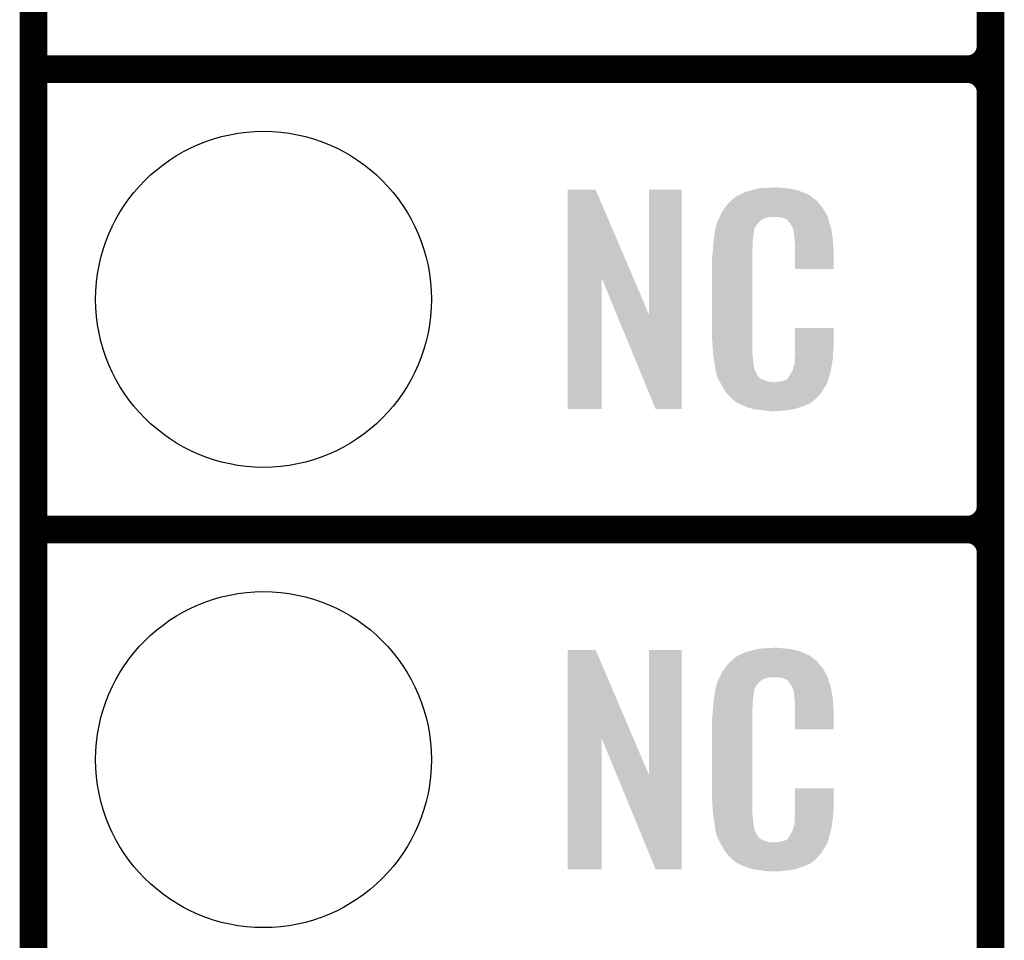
# Model space of a CAD drawing. Extents: x -1.3 to 24.2, y -3.9 to 24.8.
# Tile 3 of 24: x -1.3 to 4.1, y 4.1 to 9.2. Entities that reach past the tile are written whole.
import ezdxf

# ---------------------------------------------------------------- set-up
doc = ezdxf.new("R2010")
doc.units = 0
doc.layers.get('0').update_dxf_attribs({"linetype": 'CONTINUOUS'})
for name, color, linetype in [('ISM_9_CLICK_V100_GKO', 14, 'CONTINUOUS'), ('ISM_9_CLICK_V100_GTO', 12, 'CONTINUOUS'), ('ISM_9_CLICK_V100_GTS', 13, 'CONTINUOUS')]:
    doc.layers.add(name, color=color, linetype=linetype)

# ---------------------------------------------------------------- blocks, each defined once
blk = doc.blocks.new('ROUND_24')
blk.add_circle((0, 0), 0.9271)

msp = doc.modelspace()

# ---------------------------------------------------------------- linework, layer by layer
at = {"layer": 'ISM_9_CLICK_V100_GKO', "const_width": 0.1524}
msp.add_lwpolyline([(-1.27, -3.81), (-1.27, 22.479)], dxfattribs=at)
at = {"layer": 'ISM_9_CLICK_V100_GTO', "const_width": 0.1524}
for points in [[(4.0132, -0.5588), (4.0132, 18.3388)], [(4.0132, 9.017), (4.0132, 11.303)], [(-1.27, 8.89), (3.8862, 8.89)], [(-1.27, 8.89), (3.8862, 8.89)], [(4.0132, 6.477), (4.0132, 8.763)], [(-1.27, 6.35), (3.8862, 6.35)], [(-1.27, 6.35), (3.8862, 6.35)], [(4.0132, 3.937), (4.0132, 6.223)]]:
    msp.add_lwpolyline(points, dxfattribs=at)
for points in [[(3.8862, 8.89, 0.4142136), (4.0132, 9.017)], [(4.0132, 8.763, 0.4142136), (3.8862, 8.89)], [(4.0132, 8.763, 0.4142136), (3.8862, 8.89)], [(3.8862, 6.35, 0.4142136), (4.0132, 6.477)], [(4.0132, 6.223, 0.4142136), (3.8862, 6.35)], [(4.0132, 6.223, 0.4142136), (3.8862, 6.35)]]:
    msp.add_lwpolyline(points, format="xyb", dxfattribs=at)
at = {"layer": 'ISM_9_CLICK_V100_GTO'}
for points in [[(1.678954, 7.736718), (1.678962, 8.224504), (2.041948, 7.736718), (1.833884, 8.224504)], [(1.678962, 8.224504), (1.678964, 8.22452), (1.833884, 8.224504), (1.678964, 8.22452)], [(2.12852, 7.533758), (2.128542, 8.224496), (2.308846, 7.533758), (2.30886, 8.224496)], [(2.128542, 8.224496), (2.128544, 8.22452), (2.30886, 8.224496), (2.128544, 8.22452)], [(2.647314, 8.20674), (2.664462, 8.214362), (2.98704, 8.20674), (2.967222, 8.214362)], [(2.664462, 8.214362), (2.684768, 8.219438), (2.967222, 8.214362), (2.954022, 8.219438)], [(2.684768, 8.219438), (2.69494, 8.22198), (2.954022, 8.219438), (2.943858, 8.22198)], [(2.69494, 8.22198), (2.71272, 8.22706), (2.943858, 8.22198), (2.92354, 8.22706)], [(2.71272, 8.22706), (2.730502, 8.23214), (2.92354, 8.22706), (2.89052, 8.23214)], [(2.730502, 8.23214), (2.77368, 8.23468), (2.89052, 8.23214), (2.86258, 8.23468)], [(2.77368, 8.23468), (2.819398, 8.23722), (2.86258, 8.23468), (2.83972, 8.23722)], [(2.562862, 8.14578), (2.580638, 8.163558), (3.068956, 8.14578), (3.055622, 8.163558)], [(2.580638, 8.163558), (2.585722, 8.168642), (3.055622, 8.163558), (3.048506, 8.168642)], [(2.585722, 8.168642), (2.595244, 8.17626), (3.048506, 8.168642), (3.03784, 8.17626)], [(2.595244, 8.17626), (2.607944, 8.18642), (3.03784, 8.17626), (3.02514, 8.18642)], [(2.607944, 8.18642), (2.611122, 8.188962), (3.02514, 8.18642), (3.021328, 8.188962)], [(2.611122, 8.188962), (2.616198, 8.1915), (3.021328, 8.188962), (3.01752, 8.1915)], [(2.616198, 8.1915), (2.616202, 8.191502), (3.01752, 8.1915), (3.017518, 8.191502)], [(2.616202, 8.191502), (2.620004, 8.194038), (3.017518, 8.191502), (3.014978, 8.194038)], [(2.620004, 8.194038), (2.623818, 8.19658), (3.014978, 8.194038), (3.009388, 8.19658)], [(2.623818, 8.19658), (2.6416, 8.2042), (3.009388, 8.19658), (2.992628, 8.2042)], [(2.6416, 8.2042), (2.647314, 8.20674), (2.992628, 8.2042), (2.98704, 8.20674)], [(2.51968, 8.0772), (2.52984, 8.10006), (3.113808, 8.0772), (3.10134, 8.10006)], [(2.52984, 8.10006), (2.529842, 8.100062), (3.10134, 8.10006), (3.10134, 8.100062)], [(2.529842, 8.100062), (2.54508, 8.12292), (3.10134, 8.100062), (3.087626, 8.12292)], [(2.54508, 8.12292), (2.547054, 8.125458), (3.087626, 8.12292), (3.086102, 8.125458)], [(2.547054, 8.125458), (2.560886, 8.14324), (3.086102, 8.125458), (3.07086, 8.14324)], [(2.560886, 8.14324), (2.562862, 8.14578), (3.07086, 8.14324), (3.068956, 8.14578)], [(2.503712, 8.044178), (2.50444, 8.04672), (2.733038, 8.044178), (2.73558, 8.04672)], [(2.50444, 8.04672), (2.510788, 8.059416), (2.73558, 8.04672), (2.748282, 8.059416)], [(2.510788, 8.059416), (2.51333, 8.0645), (2.748282, 8.059416), (2.76098, 8.0645)], [(2.51333, 8.0645), (2.518408, 8.074658), (2.76098, 8.0645), (2.788918, 8.074658)], [(2.518408, 8.074658), (2.51841, 8.07466), (2.788918, 8.074658), (2.837178, 8.07466)], [(2.51841, 8.07466), (2.51968, 8.0772), (3.115192, 8.07466), (3.113808, 8.0772)], [(2.85496, 8.07212), (2.837178, 8.07466), (3.116578, 8.07212), (3.115192, 8.07466)], [(2.85499, 8.072114), (2.85496, 8.07212), (3.11658, 8.072114), (3.116578, 8.07212)], [(2.867658, 8.06958), (2.85499, 8.072114), (3.11658, 8.06958), (3.11658, 8.072114)], [(2.867664, 8.069578), (2.867658, 8.06958), (3.11658, 8.069578), (3.11658, 8.06958)], [(2.88036, 8.0645), (2.867664, 8.069578), (3.117598, 8.0645), (3.11658, 8.069578)], [(2.890516, 8.059422), (2.88036, 8.0645), (3.118614, 8.059422), (3.117598, 8.0645)], [(2.89306, 8.05688), (2.890516, 8.059422), (3.119122, 8.05688), (3.118614, 8.059422)], [(2.898134, 8.051806), (2.89306, 8.05688), (3.120814, 8.051806), (3.119122, 8.05688)], [(2.89814, 8.049262), (2.898134, 8.051806), (3.121662, 8.049262), (3.120814, 8.051806)], [(2.913378, 8.028938), (2.89814, 8.049262), (3.128436, 8.028938), (3.121662, 8.049262)], [(2.489924, 7.980678), (2.494278, 8.01116), (2.7051, 7.980678), (2.71018, 8.01116)], [(2.494278, 8.01116), (2.49428, 8.011162), (2.71018, 8.01116), (2.71018, 8.011162)], [(2.49428, 8.011162), (2.500084, 8.031478), (2.71018, 8.011162), (2.72288, 8.031478)], [(2.500084, 8.031478), (2.503712, 8.044178), (2.72288, 8.031478), (2.733038, 8.044178)], [(2.918462, 8.018778), (2.913378, 8.028938), (3.13182, 8.018778), (3.128436, 8.028938)], [(2.92354, 8.008622), (2.918462, 8.018778), (3.133852, 8.008622), (3.13182, 8.018778)], [(2.926082, 7.99846), (2.92354, 8.008622), (3.135884, 7.99846), (3.133852, 8.008622)], [(2.927774, 7.99338), (2.926082, 7.99846), (3.1369, 7.99338), (3.135884, 7.99846)], [(2.928618, 7.990842), (2.927774, 7.99338), (3.137324, 7.990842), (3.1369, 7.99338)], [(2.92862, 7.983218), (2.928618, 7.990842), (3.138594, 7.983218), (3.137324, 7.990842)], [(2.483756, 7.934958), (2.48412, 7.94004), (2.70002, 7.934958), (2.700866, 7.94004)], [(2.48412, 7.94004), (2.48557, 7.950198), (2.700866, 7.94004), (2.70256, 7.950198)], [(2.48557, 7.950198), (2.487384, 7.962898), (2.70256, 7.950198), (2.70256, 7.962898)], [(2.487384, 7.962898), (2.488836, 7.973058), (2.70256, 7.962898), (2.7051, 7.973058)], [(2.488836, 7.973058), (2.489924, 7.980678), (2.7051, 7.973058), (2.7051, 7.980678)], [(2.930184, 7.962902), (2.92862, 7.983218), (3.14198, 7.962902), (3.138594, 7.983218)], [(2.93116, 7.9502), (2.930184, 7.962902), (3.142888, 7.9502), (3.14198, 7.962902)], [(2.93324, 7.92734), (2.93116, 7.9502), (3.14452, 7.92734), (3.142888, 7.9502)], [(2.47904, 7.87654), (2.479502, 7.881622), (2.69748, 7.87654), (2.69748, 7.881622)], [(2.479502, 7.881622), (2.48158, 7.90448), (2.69748, 7.881622), (2.699112, 7.90448)], [(2.48158, 7.90448), (2.482486, 7.91718), (2.699112, 7.90448), (2.70002, 7.91718)], [(2.482486, 7.91718), (2.483756, 7.934958), (2.70002, 7.91718), (2.70002, 7.934958)], [(2.9337, 7.92226), (2.93324, 7.92734), (3.14486, 7.92226), (3.14452, 7.92734)], [(2.9337, 7.889242), (2.9337, 7.92226), (3.14706, 7.889242), (3.14486, 7.92226)], [(2.9337, 7.787664), (2.9337, 7.889242), (3.147036, 7.787664), (3.14706, 7.889242)], [(2.4765, 7.85368), (2.47904, 7.87654), (2.69748, 7.85368), (2.69748, 7.87654)], [(2.4765, 7.401558), (2.4765, 7.85368), (2.69748, 7.401558), (2.69748, 7.85368)], [(3.147036, 7.78764), (2.9337, 7.787664), (3.147036, 7.78764), (3.147036, 7.787664)], [(1.67894, 7.015504), (1.678954, 7.736718), (1.866876, 7.015504), (1.8669, 7.736718)], [(1.95053, 7.533758), (1.8669, 7.736718), (2.12852, 7.533758), (2.041948, 7.736718)], [(2.164076, 7.015496), (1.95053, 7.533758), (2.308836, 7.015496), (2.308846, 7.533758)], [(2.933704, 7.34822), (2.933722, 7.462496), (3.14706, 7.34822), (3.14706, 7.462496)], [(2.933722, 7.462496), (2.933724, 7.46252), (3.14706, 7.462496), (2.933724, 7.46252)], [(2.47904, 7.35838), (2.4765, 7.401558), (2.69748, 7.35838), (2.69748, 7.401558)], [(2.480904, 7.330438), (2.47904, 7.35838), (2.69748, 7.330438), (2.69748, 7.35838)], [(2.9337, 7.327898), (2.933704, 7.34822), (3.14452, 7.327898), (3.14706, 7.34822)], [(2.48158, 7.32028), (2.480904, 7.330438), (2.699512, 7.32028), (2.69748, 7.330438)], [(2.481944, 7.31774), (2.48158, 7.32028), (2.70002, 7.31774), (2.699512, 7.32028)], [(2.48666, 7.28472), (2.481944, 7.31774), (2.70238, 7.28472), (2.70002, 7.31774)], [(2.487084, 7.28218), (2.48666, 7.28472), (2.70256, 7.28218), (2.70238, 7.28472)], [(2.93116, 7.29996), (2.931522, 7.302498), (3.144096, 7.29996), (3.14452, 7.302498)], [(2.93116, 7.27202), (2.93116, 7.29996), (3.13944, 7.27202), (3.144096, 7.29996)], [(2.931522, 7.302498), (2.9337, 7.317742), (3.14452, 7.302498), (3.14452, 7.317742)], [(2.9337, 7.317742), (2.9337, 7.327898), (3.14452, 7.317742), (3.14452, 7.327898)], [(2.49174, 7.25424), (2.487084, 7.28218), (2.706552, 7.25424), (2.70256, 7.28218)], [(2.492504, 7.246618), (2.49174, 7.25424), (2.70764, 7.246618), (2.706552, 7.25424)], [(2.492758, 7.244076), (2.492504, 7.246618), (2.707642, 7.244076), (2.70764, 7.246618)], [(2.493266, 7.238996), (2.492758, 7.244076), (2.71018, 7.238996), (2.707642, 7.244076)], [(2.494028, 7.231374), (2.493266, 7.238996), (2.710184, 7.231374), (2.71018, 7.238996)], [(2.49428, 7.228842), (2.494028, 7.231374), (2.711874, 7.228842), (2.710184, 7.231374)], [(2.921002, 7.228842), (2.92377, 7.239), (3.13182, 7.228842), (3.13436, 7.239)], [(2.92377, 7.239), (2.92862, 7.256782), (3.13436, 7.239), (3.137094, 7.256782)], [(2.92862, 7.256782), (2.928626, 7.259326), (3.137094, 7.256782), (3.137486, 7.259326)], [(2.928626, 7.259326), (2.93116, 7.261864), (3.137486, 7.259326), (3.137876, 7.261864)], [(2.93116, 7.261864), (2.93116, 7.27202), (3.137876, 7.261864), (3.13944, 7.27202)], [(2.49555, 7.223762), (2.49428, 7.228842), (2.71526, 7.223762), (2.711874, 7.228842)], [(2.49936, 7.208522), (2.49555, 7.223762), (2.722036, 7.208522), (2.71526, 7.223762)], [(2.502408, 7.200902), (2.49936, 7.208522), (2.725422, 7.200902), (2.722036, 7.208522)], [(2.504438, 7.195824), (2.502408, 7.200902), (2.7305, 7.195824), (2.725422, 7.200902)], [(2.50444, 7.193284), (2.504438, 7.195824), (2.73304, 7.193284), (2.7305, 7.195824)], [(2.509522, 7.18312), (2.50444, 7.193284), (2.743204, 7.18312), (2.73304, 7.193284)], [(2.509526, 7.183114), (2.509522, 7.18312), (2.745746, 7.183114), (2.743204, 7.18312)], [(2.510792, 7.18058), (2.509526, 7.183114), (2.74828, 7.18058), (2.745746, 7.183114)], [(2.513332, 7.175498), (2.510792, 7.18058), (2.7559, 7.175498), (2.74828, 7.18058)], [(2.514602, 7.17296), (2.513332, 7.175498), (2.766058, 7.17296), (2.7559, 7.175498)], [(2.87528, 7.172958), (2.881616, 7.175496), (3.116578, 7.172958), (3.11658, 7.175496)], [(2.881616, 7.175496), (2.887978, 7.178044), (3.11658, 7.175496), (3.117362, 7.178044)], [(2.887978, 7.178044), (2.89814, 7.188204), (3.117362, 7.178044), (3.120488, 7.188204)], [(2.89814, 7.188204), (2.898146, 7.190746), (3.120488, 7.188204), (3.12127, 7.190746)], [(2.898146, 7.190746), (2.900682, 7.193282), (3.12127, 7.190746), (3.12205, 7.193282)], [(2.900682, 7.193282), (2.9083, 7.20598), (3.12205, 7.193282), (3.125956, 7.20598)], [(2.9083, 7.20598), (2.909712, 7.208522), (3.125956, 7.20598), (3.12674, 7.208522)], [(2.909712, 7.208522), (2.921002, 7.228842), (3.12674, 7.208522), (3.13182, 7.228842)], [(2.518412, 7.16534), (2.514602, 7.17296), (2.788922, 7.16534), (2.766058, 7.17296)], [(2.51968, 7.1628), (2.518412, 7.16534), (2.819398, 7.1628), (2.788922, 7.16534)], [(2.527994, 7.147562), (2.51968, 7.1628), (3.106418, 7.147562), (3.11404, 7.1628)], [(2.534922, 7.13486), (2.527994, 7.147562), (3.097346, 7.13486), (3.106418, 7.147562)], [(2.538156, 7.12978), (2.534922, 7.13486), (3.093718, 7.12978), (3.097346, 7.13486)], [(2.5527, 7.106922), (2.538156, 7.12978), (3.08102, 7.106922), (3.093718, 7.12978)], [(2.819398, 7.1628), (2.829562, 7.162802), (3.11404, 7.1628), (3.11404, 7.162802)], [(2.829562, 7.162802), (2.837184, 7.16534), (3.11404, 7.162802), (3.114886, 7.16534)], [(2.849884, 7.16534), (2.866812, 7.170418), (3.114886, 7.16534), (3.116578, 7.170418)], [(2.866812, 7.170418), (2.87528, 7.172958), (3.116578, 7.170418), (3.116578, 7.172958)], [(2.56794, 7.08914), (2.5527, 7.106922), (3.065464, 7.08914), (3.08102, 7.106922)], [(2.57048, 7.0866), (2.56794, 7.08914), (3.063242, 7.0866), (3.065464, 7.08914)], [(2.58572, 7.07136), (2.57048, 7.0866), (3.048, 7.07136), (3.063242, 7.0866)], [(2.592074, 7.066278), (2.58572, 7.07136), (3.042918, 7.066278), (3.048, 7.07136)], [(1.866876, 7.01548), (1.67894, 7.015504), (1.866876, 7.01548), (1.866876, 7.015504)], [(2.308836, 7.01548), (2.164076, 7.015496), (2.308836, 7.01548), (2.308836, 7.015496)], [(2.59842, 7.0612), (2.592074, 7.066278), (3.03657, 7.0612), (3.042918, 7.066278)], [(2.608578, 7.05358), (2.59842, 7.0612), (3.027044, 7.05358), (3.03657, 7.0612)], [(2.611122, 7.051042), (2.608578, 7.05358), (3.023872, 7.051042), (3.027044, 7.05358)], [(2.621284, 7.04596), (2.611122, 7.051042), (3.01752, 7.04596), (3.023872, 7.051042)], [(2.626368, 7.043418), (2.621284, 7.04596), (3.014974, 7.043418), (3.01752, 7.04596)], [(2.631442, 7.04088), (2.626368, 7.043418), (3.004818, 7.04088), (3.014974, 7.043418)], [(2.6416, 7.0358), (2.631442, 7.04088), (2.99466, 7.0358), (3.004818, 7.04088)], [(2.64821, 7.033258), (2.6416, 7.0358), (2.989578, 7.033258), (2.99466, 7.0358)], [(2.668008, 7.025642), (2.64821, 7.033258), (2.96418, 7.025642), (2.989578, 7.033258)], [(2.67462, 7.023098), (2.668008, 7.025642), (2.957184, 7.023098), (2.96418, 7.025642)], [(2.701288, 7.01548), (2.67462, 7.023098), (2.93624, 7.01548), (2.957184, 7.023098)], [(2.710178, 7.01294), (2.701288, 7.01548), (2.91973, 7.01294), (2.93624, 7.01548)], [(2.743202, 7.0104), (2.710178, 7.01294), (2.90322, 7.0104), (2.91973, 7.01294)], [(2.77368, 7.00532), (2.743202, 7.0104), (2.86512, 7.00532), (2.90322, 7.0104)], [(2.79908, 7.00278), (2.77368, 7.00532), (2.819402, 7.00278), (2.86512, 7.00532)], [(1.678954, 5.196718), (1.678962, 5.684504), (2.041948, 5.196718), (1.833884, 5.684504)], [(1.678962, 5.684504), (1.678964, 5.68452), (1.833884, 5.684504), (1.678964, 5.68452)], [(2.12852, 4.993758), (2.128542, 5.684496), (2.308846, 4.993758), (2.30886, 5.684496)], [(2.128542, 5.684496), (2.128544, 5.68452), (2.30886, 5.684496), (2.128544, 5.68452)], [(2.616202, 5.651502), (2.620004, 5.654038), (3.017518, 5.651502), (3.014978, 5.654038)], [(2.620004, 5.654038), (2.623818, 5.65658), (3.014978, 5.654038), (3.009388, 5.65658)], [(2.623818, 5.65658), (2.6416, 5.6642), (3.009388, 5.65658), (2.992628, 5.6642)], [(2.6416, 5.6642), (2.647314, 5.66674), (2.992628, 5.6642), (2.98704, 5.66674)], [(2.647314, 5.66674), (2.664462, 5.674362), (2.98704, 5.66674), (2.967222, 5.674362)], [(2.664462, 5.674362), (2.684768, 5.679438), (2.967222, 5.674362), (2.954022, 5.679438)], [(2.684768, 5.679438), (2.69494, 5.68198), (2.954022, 5.679438), (2.943858, 5.68198)], [(2.69494, 5.68198), (2.71272, 5.68706), (2.943858, 5.68198), (2.92354, 5.68706)], [(2.71272, 5.68706), (2.730502, 5.69214), (2.92354, 5.68706), (2.89052, 5.69214)], [(2.730502, 5.69214), (2.77368, 5.69468), (2.89052, 5.69214), (2.86258, 5.69468)], [(2.77368, 5.69468), (2.819398, 5.69722), (2.86258, 5.69468), (2.83972, 5.69722)], [(2.547054, 5.585458), (2.560886, 5.60324), (3.086102, 5.585458), (3.07086, 5.60324)], [(2.560886, 5.60324), (2.562862, 5.60578), (3.07086, 5.60324), (3.068956, 5.60578)], [(2.562862, 5.60578), (2.580638, 5.623558), (3.068956, 5.60578), (3.055622, 5.623558)], [(2.580638, 5.623558), (2.585722, 5.628642), (3.055622, 5.623558), (3.048506, 5.628642)], [(2.585722, 5.628642), (2.595244, 5.63626), (3.048506, 5.628642), (3.03784, 5.63626)], [(2.595244, 5.63626), (2.607944, 5.64642), (3.03784, 5.63626), (3.02514, 5.64642)], [(2.607944, 5.64642), (2.611122, 5.648962), (3.02514, 5.64642), (3.021328, 5.648962)], [(2.611122, 5.648962), (2.616198, 5.6515), (3.021328, 5.648962), (3.01752, 5.6515)], [(2.616198, 5.6515), (2.616202, 5.651502), (3.01752, 5.6515), (3.017518, 5.651502)], [(2.51968, 5.5372), (2.52984, 5.56006), (3.113808, 5.5372), (3.10134, 5.56006)], [(2.52984, 5.56006), (2.529842, 5.560062), (3.10134, 5.56006), (3.10134, 5.560062)], [(2.529842, 5.560062), (2.54508, 5.58292), (3.10134, 5.560062), (3.087626, 5.58292)], [(2.54508, 5.58292), (2.547054, 5.585458), (3.087626, 5.58292), (3.086102, 5.585458)], [(2.49428, 5.471162), (2.500084, 5.491478), (2.71018, 5.471162), (2.72288, 5.491478)], [(2.500084, 5.491478), (2.503712, 5.504178), (2.72288, 5.491478), (2.733038, 5.504178)], [(2.503712, 5.504178), (2.50444, 5.50672), (2.733038, 5.504178), (2.73558, 5.50672)], [(2.50444, 5.50672), (2.510788, 5.519416), (2.73558, 5.50672), (2.748282, 5.519416)], [(2.510788, 5.519416), (2.51333, 5.5245), (2.748282, 5.519416), (2.76098, 5.5245)], [(2.51333, 5.5245), (2.518408, 5.534658), (2.76098, 5.5245), (2.788918, 5.534658)], [(2.518408, 5.534658), (2.51841, 5.53466), (2.788918, 5.534658), (2.837178, 5.53466)], [(2.51841, 5.53466), (2.51968, 5.5372), (3.115192, 5.53466), (3.113808, 5.5372)], [(2.85496, 5.53212), (2.837178, 5.53466), (3.116578, 5.53212), (3.115192, 5.53466)], [(2.85499, 5.532114), (2.85496, 5.53212), (3.11658, 5.532114), (3.116578, 5.53212)], [(2.867658, 5.52958), (2.85499, 5.532114), (3.11658, 5.52958), (3.11658, 5.532114)], [(2.867664, 5.529578), (2.867658, 5.52958), (3.11658, 5.529578), (3.11658, 5.52958)], [(2.88036, 5.5245), (2.867664, 5.529578), (3.117598, 5.5245), (3.11658, 5.529578)], [(2.890516, 5.519422), (2.88036, 5.5245), (3.118614, 5.519422), (3.117598, 5.5245)], [(2.89306, 5.51688), (2.890516, 5.519422), (3.119122, 5.51688), (3.118614, 5.519422)], [(2.898134, 5.511806), (2.89306, 5.51688), (3.120814, 5.511806), (3.119122, 5.51688)], [(2.89814, 5.509262), (2.898134, 5.511806), (3.121662, 5.509262), (3.120814, 5.511806)], [(2.913378, 5.488938), (2.89814, 5.509262), (3.128436, 5.488938), (3.121662, 5.509262)], [(2.488836, 5.433058), (2.489924, 5.440678), (2.7051, 5.433058), (2.7051, 5.440678)], [(2.489924, 5.440678), (2.494278, 5.47116), (2.7051, 5.440678), (2.71018, 5.47116)], [(2.494278, 5.47116), (2.49428, 5.471162), (2.71018, 5.47116), (2.71018, 5.471162)], [(2.918462, 5.478778), (2.913378, 5.488938), (3.13182, 5.478778), (3.128436, 5.488938)], [(2.92354, 5.468622), (2.918462, 5.478778), (3.133852, 5.468622), (3.13182, 5.478778)], [(2.926082, 5.45846), (2.92354, 5.468622), (3.135884, 5.45846), (3.133852, 5.468622)], [(2.927774, 5.45338), (2.926082, 5.45846), (3.1369, 5.45338), (3.135884, 5.45846)], [(2.928618, 5.450842), (2.927774, 5.45338), (3.137324, 5.450842), (3.1369, 5.45338)], [(2.92862, 5.443218), (2.928618, 5.450842), (3.138594, 5.443218), (3.137324, 5.450842)], [(2.930184, 5.422902), (2.92862, 5.443218), (3.14198, 5.422902), (3.138594, 5.443218)], [(2.482486, 5.37718), (2.483756, 5.394958), (2.70002, 5.37718), (2.70002, 5.394958)], [(2.483756, 5.394958), (2.48412, 5.40004), (2.70002, 5.394958), (2.700866, 5.40004)], [(2.48412, 5.40004), (2.48557, 5.410198), (2.700866, 5.40004), (2.70256, 5.410198)], [(2.48557, 5.410198), (2.487384, 5.422898), (2.70256, 5.410198), (2.70256, 5.422898)], [(2.487384, 5.422898), (2.488836, 5.433058), (2.70256, 5.422898), (2.7051, 5.433058)], [(2.93116, 5.4102), (2.930184, 5.422902), (3.142888, 5.4102), (3.14198, 5.422902)], [(2.93324, 5.38734), (2.93116, 5.4102), (3.14452, 5.38734), (3.142888, 5.4102)], [(2.9337, 5.38226), (2.93324, 5.38734), (3.14486, 5.38226), (3.14452, 5.38734)], [(2.9337, 5.349242), (2.9337, 5.38226), (3.14706, 5.349242), (3.14486, 5.38226)], [(2.4765, 5.31368), (2.47904, 5.33654), (2.69748, 5.31368), (2.69748, 5.33654)], [(2.47904, 5.33654), (2.479502, 5.341622), (2.69748, 5.33654), (2.69748, 5.341622)], [(2.479502, 5.341622), (2.48158, 5.36448), (2.69748, 5.341622), (2.699112, 5.36448)], [(2.48158, 5.36448), (2.482486, 5.37718), (2.699112, 5.36448), (2.70002, 5.37718)], [(2.9337, 5.247664), (2.9337, 5.349242), (3.147036, 5.247664), (3.14706, 5.349242)], [(2.4765, 4.861558), (2.4765, 5.31368), (2.69748, 4.861558), (2.69748, 5.31368)], [(3.147036, 5.24764), (2.9337, 5.247664), (3.147036, 5.24764), (3.147036, 5.247664)], [(1.67894, 4.475504), (1.678954, 5.196718), (1.866876, 4.475504), (1.8669, 5.196718)], [(1.95053, 4.993758), (1.8669, 5.196718), (2.12852, 4.993758), (2.041948, 5.196718)], [(2.164076, 4.475496), (1.95053, 4.993758), (2.308836, 4.475496), (2.308846, 4.993758)], [(2.933704, 4.80822), (2.933722, 4.922496), (3.14706, 4.80822), (3.14706, 4.922496)], [(2.933722, 4.922496), (2.933724, 4.92252), (3.14706, 4.922496), (2.933724, 4.92252)], [(2.47904, 4.81838), (2.4765, 4.861558), (2.69748, 4.81838), (2.69748, 4.861558)], [(2.480904, 4.790438), (2.47904, 4.81838), (2.69748, 4.790438), (2.69748, 4.81838)], [(2.48158, 4.78028), (2.480904, 4.790438), (2.699512, 4.78028), (2.69748, 4.790438)], [(2.9337, 4.787898), (2.933704, 4.80822), (3.14452, 4.787898), (3.14706, 4.80822)], [(2.9337, 4.777742), (2.9337, 4.787898), (3.14452, 4.777742), (3.14452, 4.787898)], [(2.481944, 4.77774), (2.48158, 4.78028), (2.70002, 4.77774), (2.699512, 4.78028)], [(2.48666, 4.74472), (2.481944, 4.77774), (2.70238, 4.74472), (2.70002, 4.77774)], [(2.487084, 4.74218), (2.48666, 4.74472), (2.70256, 4.74218), (2.70238, 4.74472)], [(2.49174, 4.71424), (2.487084, 4.74218), (2.706552, 4.71424), (2.70256, 4.74218)], [(2.93116, 4.75996), (2.931522, 4.762498), (3.144096, 4.75996), (3.14452, 4.762498)], [(2.93116, 4.73202), (2.93116, 4.75996), (3.13944, 4.73202), (3.144096, 4.75996)], [(2.93116, 4.721864), (2.93116, 4.73202), (3.137876, 4.721864), (3.13944, 4.73202)], [(2.931522, 4.762498), (2.9337, 4.777742), (3.14452, 4.762498), (3.14452, 4.777742)], [(2.492504, 4.706618), (2.49174, 4.71424), (2.70764, 4.706618), (2.706552, 4.71424)], [(2.492758, 4.704076), (2.492504, 4.706618), (2.707642, 4.704076), (2.70764, 4.706618)], [(2.493266, 4.698996), (2.492758, 4.704076), (2.71018, 4.698996), (2.707642, 4.704076)], [(2.494028, 4.691374), (2.493266, 4.698996), (2.710184, 4.691374), (2.71018, 4.698996)], [(2.49428, 4.688842), (2.494028, 4.691374), (2.711874, 4.688842), (2.710184, 4.691374)], [(2.49555, 4.683762), (2.49428, 4.688842), (2.71526, 4.683762), (2.711874, 4.688842)], [(2.49936, 4.668522), (2.49555, 4.683762), (2.722036, 4.668522), (2.71526, 4.683762)], [(2.909712, 4.668522), (2.921002, 4.688842), (3.12674, 4.668522), (3.13182, 4.688842)], [(2.921002, 4.688842), (2.92377, 4.699), (3.13182, 4.688842), (3.13436, 4.699)], [(2.92377, 4.699), (2.92862, 4.716782), (3.13436, 4.699), (3.137094, 4.716782)], [(2.92862, 4.716782), (2.928626, 4.719326), (3.137094, 4.716782), (3.137486, 4.719326)], [(2.928626, 4.719326), (2.93116, 4.721864), (3.137486, 4.719326), (3.137876, 4.721864)], [(2.502408, 4.660902), (2.49936, 4.668522), (2.725422, 4.660902), (2.722036, 4.668522)], [(2.504438, 4.655824), (2.502408, 4.660902), (2.7305, 4.655824), (2.725422, 4.660902)], [(2.50444, 4.653284), (2.504438, 4.655824), (2.73304, 4.653284), (2.7305, 4.655824)], [(2.509522, 4.64312), (2.50444, 4.653284), (2.743204, 4.64312), (2.73304, 4.653284)], [(2.509526, 4.643114), (2.509522, 4.64312), (2.745746, 4.643114), (2.743204, 4.64312)], [(2.510792, 4.64058), (2.509526, 4.643114), (2.74828, 4.64058), (2.745746, 4.643114)], [(2.513332, 4.635498), (2.510792, 4.64058), (2.7559, 4.635498), (2.74828, 4.64058)], [(2.514602, 4.63296), (2.513332, 4.635498), (2.766058, 4.63296), (2.7559, 4.635498)], [(2.518412, 4.62534), (2.514602, 4.63296), (2.788922, 4.62534), (2.766058, 4.63296)], [(2.51968, 4.6228), (2.518412, 4.62534), (2.819398, 4.6228), (2.788922, 4.62534)], [(2.527994, 4.607562), (2.51968, 4.6228), (3.106418, 4.607562), (3.11404, 4.6228)], [(2.819398, 4.6228), (2.829562, 4.622802), (3.11404, 4.6228), (3.11404, 4.622802)], [(2.829562, 4.622802), (2.837184, 4.62534), (3.11404, 4.622802), (3.114886, 4.62534)], [(2.849884, 4.62534), (2.866812, 4.630418), (3.114886, 4.62534), (3.116578, 4.630418)], [(2.866812, 4.630418), (2.87528, 4.632958), (3.116578, 4.630418), (3.116578, 4.632958)], [(2.87528, 4.632958), (2.881616, 4.635496), (3.116578, 4.632958), (3.11658, 4.635496)], [(2.881616, 4.635496), (2.887978, 4.638044), (3.11658, 4.635496), (3.117362, 4.638044)], [(2.887978, 4.638044), (2.89814, 4.648204), (3.117362, 4.638044), (3.120488, 4.648204)], [(2.89814, 4.648204), (2.898146, 4.650746), (3.120488, 4.648204), (3.12127, 4.650746)], [(2.898146, 4.650746), (2.900682, 4.653282), (3.12127, 4.650746), (3.12205, 4.653282)], [(2.900682, 4.653282), (2.9083, 4.66598), (3.12205, 4.653282), (3.125956, 4.66598)], [(2.9083, 4.66598), (2.909712, 4.668522), (3.125956, 4.66598), (3.12674, 4.668522)], [(2.534922, 4.59486), (2.527994, 4.607562), (3.097346, 4.59486), (3.106418, 4.607562)], [(2.538156, 4.58978), (2.534922, 4.59486), (3.093718, 4.58978), (3.097346, 4.59486)], [(2.5527, 4.566922), (2.538156, 4.58978), (3.08102, 4.566922), (3.093718, 4.58978)], [(2.56794, 4.54914), (2.5527, 4.566922), (3.065464, 4.54914), (3.08102, 4.566922)], [(2.57048, 4.5466), (2.56794, 4.54914), (3.063242, 4.5466), (3.065464, 4.54914)], [(2.58572, 4.53136), (2.57048, 4.5466), (3.048, 4.53136), (3.063242, 4.5466)], [(2.592074, 4.526278), (2.58572, 4.53136), (3.042918, 4.526278), (3.048, 4.53136)], [(2.59842, 4.5212), (2.592074, 4.526278), (3.03657, 4.5212), (3.042918, 4.526278)], [(2.608578, 4.51358), (2.59842, 4.5212), (3.027044, 4.51358), (3.03657, 4.5212)], [(2.611122, 4.511042), (2.608578, 4.51358), (3.023872, 4.511042), (3.027044, 4.51358)], [(1.866876, 4.47548), (1.67894, 4.475504), (1.866876, 4.47548), (1.866876, 4.475504)], [(2.308836, 4.47548), (2.164076, 4.475496), (2.308836, 4.47548), (2.308836, 4.475496)], [(2.621284, 4.50596), (2.611122, 4.511042), (3.01752, 4.50596), (3.023872, 4.511042)], [(2.626368, 4.503418), (2.621284, 4.50596), (3.014974, 4.503418), (3.01752, 4.50596)], [(2.631442, 4.50088), (2.626368, 4.503418), (3.004818, 4.50088), (3.014974, 4.503418)], [(2.6416, 4.4958), (2.631442, 4.50088), (2.99466, 4.4958), (3.004818, 4.50088)], [(2.64821, 4.493258), (2.6416, 4.4958), (2.989578, 4.493258), (2.99466, 4.4958)], [(2.668008, 4.485642), (2.64821, 4.493258), (2.96418, 4.485642), (2.989578, 4.493258)], [(2.67462, 4.483098), (2.668008, 4.485642), (2.957184, 4.483098), (2.96418, 4.485642)], [(2.701288, 4.47548), (2.67462, 4.483098), (2.93624, 4.47548), (2.957184, 4.483098)], [(2.710178, 4.47294), (2.701288, 4.47548), (2.91973, 4.47294), (2.93624, 4.47548)], [(2.743202, 4.4704), (2.710178, 4.47294), (2.90322, 4.4704), (2.91973, 4.47294)], [(2.77368, 4.46532), (2.743202, 4.4704), (2.86512, 4.46532), (2.90322, 4.4704)], [(2.79908, 4.46278), (2.77368, 4.46532), (2.819402, 4.46278), (2.86512, 4.46532)]]:
    msp.add_solid(points, dxfattribs=at)

# ---------------------------------------------------------------- block references
at = {"layer": 'ISM_9_CLICK_V100_GTS'}
for p in [(0, 7.62), (0, 5.08)]:
    msp.add_blockref('ROUND_24', p, dxfattribs=at)

doc.saveas('drawing.dxf')
